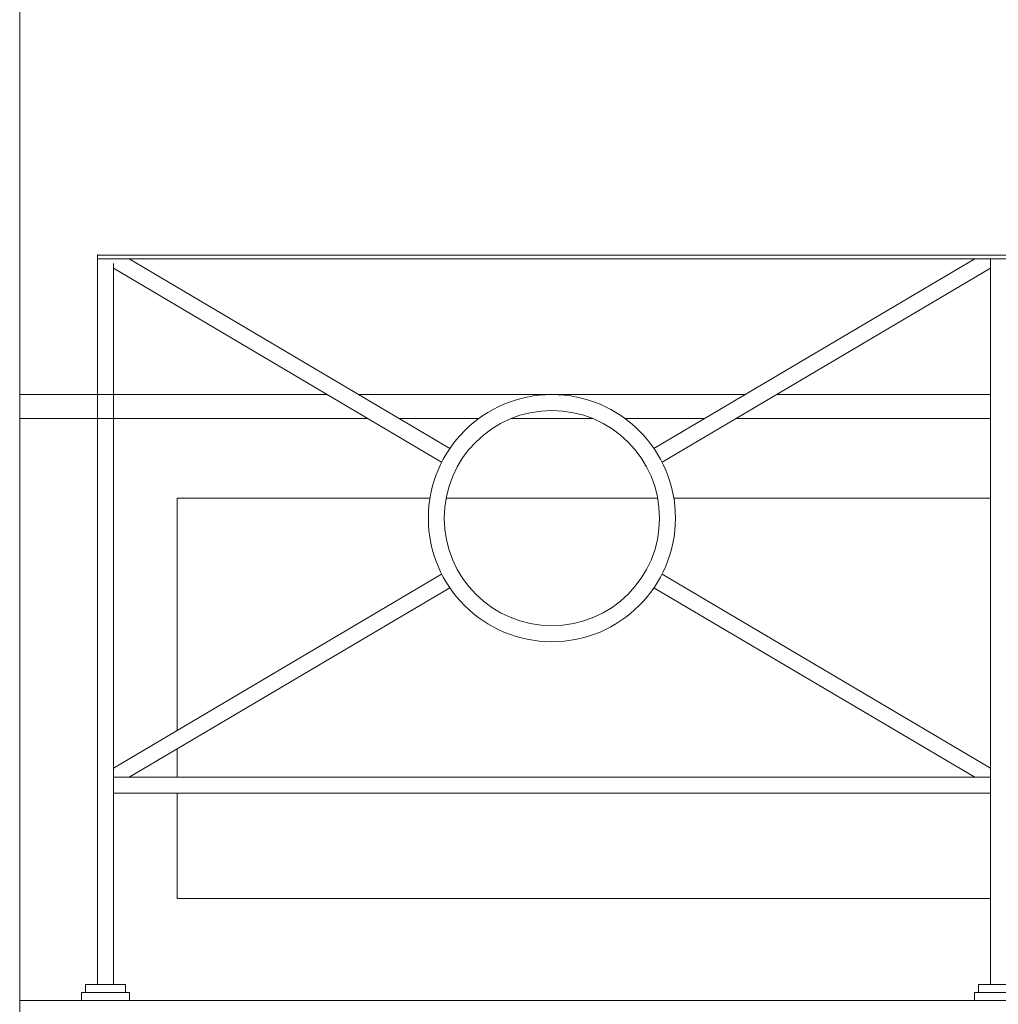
# Model space of a CAD drawing. Header units: millimetres. Extents: x -573548 to 674770, y -246895 to -89040.
# Tile 68 of 93: x 102413 to 103640, y -238147 to -236912. Entities that reach past the tile are written whole.
import ezdxf

# ---------------------------------------------------------------- set-up
doc = ezdxf.new("R2010")
doc.units = ezdxf.units.MM
for name, color, linetype, lineweight in [('balustrada stalowa_Nr_pióra__1', 8, 'Continuous', 9), ('co_Nr_pióra__8', 8, 'Continuous', 9), ('SCIANY_KONSTR_Nr_pióra__21', 8, 'Continuous', 9)]:
    doc.layers.add(name, color=color, linetype=linetype, lineweight=lineweight)

# ---------------------------------------------------------------- blocks, each defined once
blk = doc.blocks.new('A$C685D2BB2')
at = {"layer": 'balustrada stalowa_Nr_pióra__1'}
for p, q in [((24349.6, 9688), (24349.6, 8772.3)), ((24430.7, 9687.3), (24349.6, 9687.3)), ((24349.6, 9687.3), (26609.6, 9687.3)), ((24431.1, 9682.3), (24349.6, 9682.3)), ((24349.6, 9682.3), (26609.6, 9682.3)), ((24389.2, 9682.3), (24791.5, 9444.6)), ((25047.6, 9444.6), (25449.9, 9682.3)), ((25469.6, 9682.3), (25469.6, 8772.3)), ((24369.6, 9676.6), (24369.6, 8772.3)), ((24369.6, 9670.7), (24781.3, 9427.4)), ((25057.8, 9427.4), (25469.6, 9670.7)), ((24369.6, 9043.9), (24781.3, 9287.2)), ((25057.8, 9287.2), (25469.6, 9043.9)), ((24389.2, 9032.3), (24791.5, 9270)), ((25047.6, 9270), (25449.9, 9032.3)), ((25469.6, 9032.3), (24369.6, 9032.3)), ((25469.6, 9012.3), (24369.6, 9012.3)), ((24384.6, 8772.3), (24334.6, 8772.3)), ((24334.6, 8762.3), (24334.6, 8772.3)), ((24384.6, 8762.3), (24384.6, 8772.3)), ((25504.6, 8772.3), (25454.6, 8772.3)), ((25454.6, 8762.3), (25454.6, 8772.3)), ((24329.6, 8752.3), (24329.6, 8762.3)), ((24329.6, 8762.3), (24389.6, 8762.3)), ((24389.6, 8752.3), (24389.6, 8762.3)), ((25449.6, 8752.3), (25449.6, 8762.3)), ((25449.6, 8762.3), (25509.6, 8762.3))]:
    blk.add_line(p, q, dxfattribs=at)
for radius in [155, 135]:
    blk.add_circle((24919.6, 9357.3), radius, dxfattribs=at)
at = {"layer": 'co_Nr_pióra__8'}
for p, q in [((24252.1, 9512.3), (24637.6, 9512.3)), ((24676.9, 9512.3), (25162.2, 9512.3)), ((25201.5, 9512.3), (25469.6, 9512.3)), ((24252.1, 9482.3), (24688.4, 9482.3)), ((24727.7, 9482.3), (24827.9, 9482.3)), ((24868.6, 9482.3), (24970.5, 9482.3)), ((25011.2, 9482.3), (25111.4, 9482.3)), ((25150.8, 9482.3), (25469.6, 9482.3))]:
    blk.add_line(p, q, dxfattribs=at)
for points in [[(24449.6, 9091.2), (24449.6, 9382.3), (24766.6, 9382.3)], [(24786.9, 9382.3), (25052.2, 9382.3)], [(25072.5, 9382.3), (25469.6, 9382.3)], [(24449.6, 9032.3), (24449.6, 9068)], [(25469.6, 8880.3), (24449.6, 8880.3), (24449.6, 9012.3)]]:
    blk.add_lwpolyline(points, dxfattribs=at)
at = {"layer": 'SCIANY_KONSTR_Nr_pióra__21'}
for p, q in [((24252.1, 10947.3), (24252.1, 8752.3)), ((24252.1, 8752.3), (40004.4, 8752.3)), ((24252.1, 8752.3), (24252.1, 8702.3))]:
    blk.add_line(p, q, dxfattribs=at)

msp = doc.modelspace()

# ---------------------------------------------------------------- block references
at = {"color": 150}
msp.add_blockref('A$C685D2BB2', (78160.5, -246894.6), dxfattribs=at)

doc.saveas('drawing.dxf')
